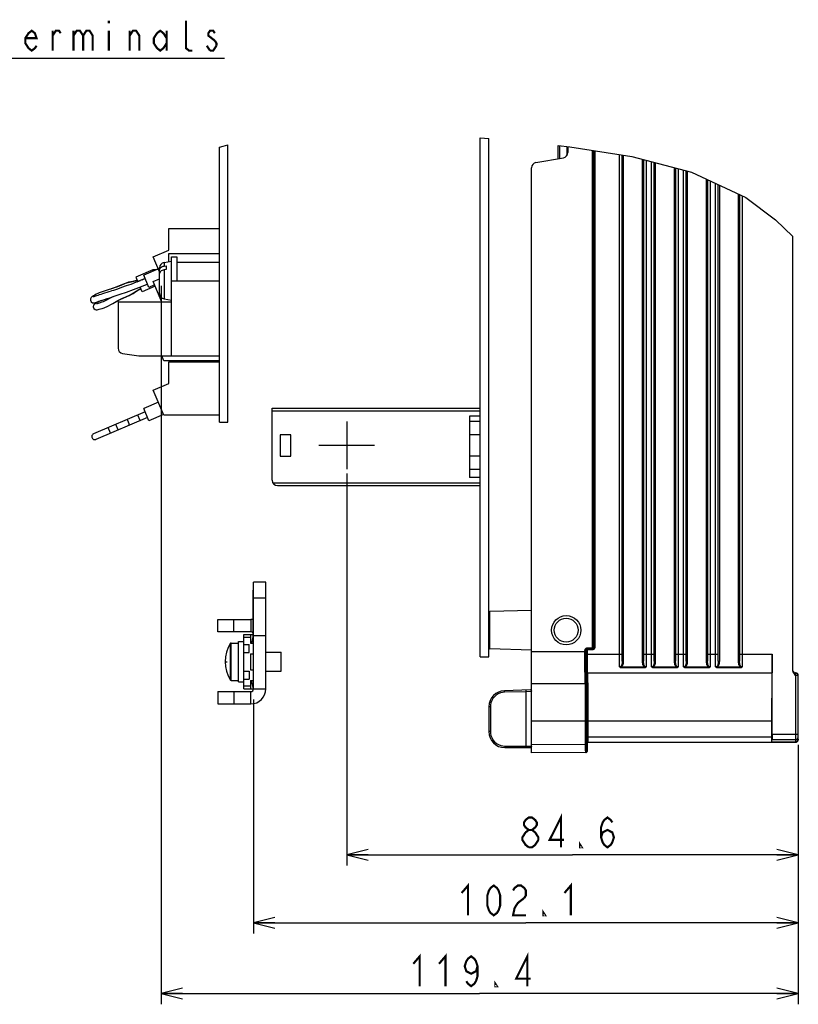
# Model space of a CAD drawing. Extents: x 29 to 410, y 33 to 287.
# Tile 31 of 32: x 324 to 397, y 96 to 189. Entities that reach past the tile are written whole.
import ezdxf

# ---------------------------------------------------------------- set-up
doc = ezdxf.new("R2010")
doc.units = 0
doc.header["$LTSCALE"] = 23.1
doc.layers.get('0').update_dxf_attribs({"linetype": 'CONTINUOUS'})
for name, color, linetype in [('ALL_CURVE', 7, 'CONTINUOUS'), ('ALL_DIM', 7, 'CONTINUOUS'), ('ALL_NOTE', 7, 'CONTINUOUS')]:
    doc.layers.add(name, color=color, linetype=linetype)
doc.dimstyles.get("Standard").update_dxf_attribs({"dimtxt": 2.5, "dimasz": 2.5, "dimexe": 1.25, "dimexo": 0.625, "dimtad": 1, "dimcen": 2.5, "dimazin": 3, "dimtfac": 1, "dimtmove": 0, "dimatfit": 3})

# ---------------------------------------------------------------- blocks, each defined once
blk = doc.blocks.new('_OPEN')
at = {"color": 0, "linetype": 'BYBLOCK'}
for p, q in [((0, 0), (-1, 0.25)), ((-1, -0.25), (0, 0)), ((-1, 0), (0, 0))]:
    blk.add_line(p, q, dxfattribs=at)
blk = doc.blocks.new('*D27')
at = {"layer": 'ALL_DIM', "color": 2, "linetype": 'CONTINUOUS'}
for p, q in [((354.201, 146.215), (354.201, 109.468)), ((396.501, 120.765), (396.501, 109.468)), ((354.201, 110.468), (375.351, 110.468)), ((396.501, 110.468), (375.351, 110.468))]:
    blk.add_line(p, q, dxfattribs=at)
at = {"layer": 'ALL_DIM', "color": 2, "linetype": 'CONTINUOUS', "xscale": 2, "yscale": 2, "zscale": 2, "rotation": 180}
blk.add_blockref('_OPEN', (354.201, 110.468), dxfattribs=at)
at = {"layer": 'ALL_DIM', "color": 2, "linetype": 'CONTINUOUS', "xscale": 2, "yscale": 2, "zscale": 2}
blk.add_blockref('_OPEN', (396.501, 110.468), dxfattribs=at)
blk = doc.blocks.new('*D28')
at = {"layer": 'ALL_DIM', "color": 2, "linetype": 'CONTINUOUS'}
for p, q in [((345.451, 125.015), (345.451, 103.094)), ((396.501, 120.765), (396.501, 103.094)), ((345.451, 104.094), (370.976, 104.094)), ((396.501, 104.094), (370.976, 104.094))]:
    blk.add_line(p, q, dxfattribs=at)
at = {"layer": 'ALL_DIM', "color": 2, "linetype": 'CONTINUOUS', "xscale": 2, "yscale": 2, "zscale": 2, "rotation": 180}
blk.add_blockref('_OPEN', (345.451, 104.094), dxfattribs=at)
at = {"layer": 'ALL_DIM', "color": 2, "linetype": 'CONTINUOUS', "xscale": 2, "yscale": 2, "zscale": 2}
blk.add_blockref('_OPEN', (396.501, 104.094), dxfattribs=at)
blk = doc.blocks.new('*D29')
at = {"layer": 'ALL_DIM', "color": 2, "linetype": 'CONTINUOUS'}
for p, q in [((336.782, 163.798), (336.782, 96.461)), ((396.501, 120.765), (396.501, 96.461)), ((336.782, 97.461), (366.641, 97.461)), ((396.501, 97.461), (366.641, 97.461))]:
    blk.add_line(p, q, dxfattribs=at)
at = {"layer": 'ALL_DIM', "color": 2, "linetype": 'CONTINUOUS', "xscale": 2, "yscale": 2, "zscale": 2, "rotation": 180}
blk.add_blockref('_OPEN', (336.782, 97.461), dxfattribs=at)
at = {"layer": 'ALL_DIM', "color": 2, "linetype": 'CONTINUOUS', "xscale": 2, "yscale": 2, "zscale": 2}
blk.add_blockref('_OPEN', (396.501, 97.461), dxfattribs=at)

msp = doc.modelspace()

# ---------------------------------------------------------------- linework, layer by layer
at = {"color": 7, "linetype": 'CONTINUOUS'}
for p, q in [((366.701, 129.015), (366.701, 177.666)), ((366.701, 177.666), (367.501, 177.597)), ((367.501, 129.015), (367.501, 177.597)), ((342.251, 176.789), (342.59, 176.883)), ((342.251, 151.015), (342.251, 176.789)), ((342.59, 176.883), (343.051, 176.992)), ((343.051, 151.015), (343.051, 176.992)), ((374.001, 175.706), (374.001, 176.936)), ((374.001, 176.936), (375.088, 176.814)), ((374.151, 175.733), (374.151, 176.919)), ((374.801, 176.846), (374.801, 175.987)), ((374.901, 176.835), (374.901, 176.285)), ((375.088, 176.814), (380.892, 175.914)), ((377.211, 129.928), (377.211, 176.485)), ((377.311, 129.928), (377.311, 176.469)), ((377.334, 176.466), (377.334, 129.916)), ((377.433, 176.45), (377.433, 129.916)), ((371.914, 175.338), (374.488, 175.792)), ((379.751, 128.275), (379.751, 176.091)), ((380.001, 128.612), (380.001, 176.052)), ((380.101, 176.036), (380.101, 128.612)), ((380.892, 175.914), (386.505, 174.446)), ((381.901, 128.612), (381.901, 175.65)), ((382.001, 175.624), (382.001, 128.612)), ((382.251, 175.559), (382.251, 129.265)), ((382.751, 128.275), (382.751, 175.428)), ((383.001, 128.612), (383.001, 175.362)), ((383.101, 175.336), (383.101, 128.612)), ((371.501, 120.015), (371.501, 174.846)), ((384.901, 128.612), (384.901, 174.866)), ((385.001, 174.84), (385.001, 128.612)), ((385.251, 174.774), (385.251, 129.265)), ((385.751, 128.275), (385.751, 174.644)), ((386.001, 128.612), (386.001, 174.578)), ((386.101, 174.552), (386.101, 128.612)), ((386.505, 174.446), (391.571, 172.059)), ((387.901, 128.612), (387.901, 173.789)), ((388.001, 173.741), (388.001, 128.612)), ((388.251, 173.624), (388.251, 129.265)), ((388.751, 128.275), (388.751, 173.388)), ((389.001, 128.612), (389.001, 173.27)), ((389.101, 173.223), (389.101, 128.612)), ((390.901, 128.612), (390.901, 172.375)), ((391.001, 172.328), (391.001, 128.612)), ((391.251, 172.21), (391.251, 129.265)), ((391.571, 172.059), (394.352, 169.968)), ((394.352, 169.968), (396.001, 168.394)), ((337.501, 167.132), (337.501, 169.165)), ((337.501, 169.165), (342.251, 169.165)), ((396.001, 127.705), (396.001, 168.394)), ((336.051, 166.515), (337.501, 167.132)), ((336.651, 165.105), (336.051, 166.515)), ((337.064, 165.969), (337.751, 166.09)), ((337.501, 166.046), (337.501, 166.825)), ((337.501, 166.825), (342.251, 166.825)), ((337.751, 157.215), (337.751, 166.515)), ((337.751, 166.515), (338.251, 166.515)), ((338.251, 166.515), (338.251, 164.265)), ((336.028, 165.292), (334.418, 164.607)), ((336.537, 165.373), (335.157, 164.786)), ((336.436, 165.33), (336.028, 165.292)), ((336.028, 165.292), (336.077, 165.177)), ((336.651, 163.054), (336.651, 165.477)), ((337.064, 165.969), (337.064, 165.634)), ((337.064, 165.634), (337.276, 165.661)), ((337.276, 165.307), (337.064, 165.28)), ((337.064, 165.28), (337.064, 162.562)), ((337.276, 165.661), (337.276, 165.307)), ((338.251, 166.015), (342.251, 166.015)), ((334.349, 164.234), (333.327, 163.961)), ((334.567, 164.326), (334.349, 164.234)), ((334.418, 164.607), (334.603, 164.172)), ((335.293, 164.466), (334.466, 164.114)), ((334.812, 164.261), (334.5, 164.128)), ((335.293, 164.466), (334.97, 164.328)), ((335.646, 163.635), (335.157, 164.786)), ((336.051, 164.175), (336.651, 164.431)), ((337.751, 164.265), (342.251, 164.265)), ((332.391, 163.589), (332.097, 163.496)), ((332.485, 163.62), (332.243, 163.541)), ((332.706, 163.699), (332.391, 163.589)), ((333.327, 163.961), (332.485, 163.62)), ((333.414, 163.999), (333.365, 163.978)), ((333.783, 162.889), (334.689, 163.435)), ((334.208, 163.426), (334.942, 163.713)), ((334.526, 163.32), (334.88, 163.521)), ((334.689, 163.435), (334.906, 163.529)), ((335.005, 163.227), (334.819, 163.665)), ((334.867, 163.682), (335.51, 163.955)), ((336.232, 163.749), (335.005, 163.227)), ((336.183, 163.864), (335.646, 163.635)), ((336.864, 162.265), (336.051, 164.175)), ((330.455, 162.856), (330.365, 162.796)), ((331.091, 163.172), (330.973, 163.123)), ((332.255, 162.132), (332.729, 162.399)), ((332.596, 162.325), (332.867, 162.472)), ((332.729, 162.399), (332.954, 162.518)), ((332.954, 162.518), (333.783, 162.889)), ((337.064, 162.562), (337.751, 162.44)), ((331.44, 161.73), (331.566, 161.781)), ((331.547, 161.774), (331.664, 161.825)), ((331.664, 161.825), (332.255, 162.132)), ((332.751, 162.265), (332.751, 157.946)), ((337.751, 162.265), (332.751, 162.265)), ((333.177, 157.452), (334.714, 157.221)), ((334.788, 157.215), (342.251, 157.215)), ((337.051, 156.745), (336.851, 157.215)), ((342.251, 156.745), (337.051, 156.745)), ((337.501, 154.632), (337.501, 156.665)), ((337.501, 156.665), (342.251, 156.665)), ((336.051, 154.015), (337.501, 154.632)), ((337.051, 151.665), (336.051, 154.015)), ((336.537, 152.873), (335.157, 152.286)), ((335.646, 151.135), (335.157, 152.286)), ((347.201, 145.565), (347.201, 152.315)), ((347.201, 152.315), (366.701, 152.315)), ((335.293, 151.966), (330.462, 149.91)), ((335.51, 151.455), (330.679, 149.399)), ((334.82, 151.161), (334.603, 151.672)), ((337.026, 151.723), (335.646, 151.135)), ((342.251, 151.665), (337.051, 151.665)), ((347.201, 152.065), (366.701, 152.065)), ((365.701, 151.565), (365.701, 145.815)), ((366.701, 151.565), (365.701, 151.565)), ((332.06, 149.987), (331.842, 150.497)), ((332.775, 150.291), (332.558, 150.802)), ((342.251, 151.015), (343.051, 151.015)), ((354.201, 151.065), (354.201, 146.615)), ((366.701, 151.065), (365.701, 151.065)), ((347.951, 149.815), (347.951, 147.815)), ((348.951, 149.815), (347.951, 149.815)), ((348.951, 147.815), (348.951, 149.815)), ((366.701, 149.815), (365.701, 149.815)), ((356.801, 148.815), (351.57, 148.815)), ((347.951, 147.815), (348.951, 147.815)), ((366.701, 147.815), (365.701, 147.815)), ((366.701, 146.565), (365.701, 146.565)), ((366.701, 145.815), (365.701, 145.815)), ((347.268, 145.315), (366.701, 145.315)), ((347.701, 145.065), (366.701, 145.065)), ((346.601, 136.015), (345.451, 136.015)), ((346.601, 126.015), (346.601, 136.015)), ((345.426, 130.765), (345.426, 135.265)), ((345.451, 135.265), (345.426, 135.265)), ((346.601, 134.515), (345.451, 134.515)), ((371.501, 133.37), (367.598, 133.268)), ((367.598, 129.763), (367.598, 133.268)), ((342.101, 131.365), (342.101, 132.515)), ((342.101, 132.515), (345.201, 132.515)), ((343.601, 131.365), (343.601, 132.515)), ((345.201, 132.515), (345.201, 131.365)), ((344.551, 126.015), (344.551, 131.115)), ((344.551, 131.115), (345.426, 131.115)), ((345.151, 131.115), (345.151, 130.315)), ((345.426, 131.013), (345.255, 130.315)), ((345.451, 131.015), (346.601, 131.015)), ((343.297, 126.847), (343.297, 130.292)), ((343.34, 126.815), (343.34, 130.315)), ((343.34, 130.315), (344.051, 130.315)), ((344.051, 126.665), (344.051, 130.465)), ((344.051, 130.465), (344.551, 130.465)), ((344.551, 130.865), (345.151, 130.865)), ((344.551, 130.19), (345.051, 130.19)), ((345.051, 129.44), (345.051, 130.19)), ((345.151, 130.315), (345.451, 130.315)), ((345.451, 130.765), (345.426, 130.765)), ((344.551, 129.44), (345.051, 129.44)), ((345.151, 129.315), (345.151, 127.815)), ((345.151, 129.315), (345.451, 129.315)), ((346.601, 129.452), (348.051, 129.452)), ((348.051, 127.679), (348.051, 129.452)), ((371.501, 129.661), (367.598, 129.763)), ((371.501, 129.515), (376.606, 129.515)), ((376.506, 129.628), (376.606, 129.628)), ((376.506, 129.515), (376.506, 129.628)), ((376.606, 129.628), (376.617, 129.616)), ((376.606, 129.515), (376.606, 129.628)), ((376.606, 129.216), (376.606, 129.515)), ((376.621, 129.649), (376.617, 129.616)), ((376.617, 129.616), (376.717, 129.616)), ((376.617, 129.616), (376.617, 129.143)), ((376.617, 129.265), (380.001, 129.265)), ((376.717, 129.616), (376.717, 129.15)), ((376.756, 129.878), (377.161, 129.878)), ((376.756, 129.878), (376.756, 129.778)), ((376.756, 129.778), (377.161, 129.778)), ((376.756, 129.778), (376.767, 129.766)), ((377.183, 129.766), (376.767, 129.766)), ((376.767, 129.766), (376.767, 129.666)), ((377.183, 129.666), (376.767, 129.666)), ((377.161, 129.878), (377.161, 129.778)), ((377.183, 129.766), (377.161, 129.778)), ((377.183, 129.766), (377.183, 129.666)), ((377.211, 129.928), (377.311, 129.928)), ((377.334, 129.916), (377.311, 129.928)), ((377.334, 129.916), (377.433, 129.916)), ((382.001, 129.265), (383.001, 129.265)), ((382.251, 129.265), (382.251, 128.069)), ((385.001, 129.265), (386.001, 129.265)), ((385.251, 129.265), (385.251, 128.069)), ((388.001, 129.265), (389.001, 129.265)), ((388.251, 129.265), (388.251, 128.069)), ((391.001, 129.265), (394.062, 129.265)), ((391.251, 129.265), (391.251, 128.069)), ((394.062, 121.765), (394.062, 129.265)), ((366.701, 129.015), (367.501, 129.015)), ((379.751, 128.069), (379.751, 128.275)), ((380.001, 128.612), (380.101, 128.612)), ((382.001, 128.612), (381.901, 128.612)), ((382.751, 128.069), (382.751, 128.275)), ((383.001, 128.612), (383.101, 128.612)), ((385.001, 128.612), (384.901, 128.612)), ((385.751, 128.069), (385.751, 128.275)), ((386.001, 128.612), (386.101, 128.612)), ((388.001, 128.612), (387.901, 128.612)), ((388.751, 128.069), (388.751, 128.275)), ((389.001, 128.612), (389.101, 128.612)), ((391.001, 128.612), (390.901, 128.612)), ((344.551, 127.69), (345.051, 127.69)), ((345.051, 127.69), (345.051, 126.94)), ((345.151, 127.815), (345.451, 127.815)), ((346.601, 127.679), (348.051, 127.679)), ((376.616, 127.184), (376.613, 127.464)), ((376.633, 127.415), (376.64, 127.415)), ((376.64, 127.415), (376.642, 127.404)), ((376.733, 127.515), (394.047, 127.515)), ((379.939, 128.082), (382.063, 128.082)), ((379.939, 128.011), (379.939, 128.082)), ((379.939, 128.011), (382.063, 128.011)), ((382.063, 128.082), (382.063, 128.011)), ((382.939, 128.082), (385.063, 128.082)), ((382.939, 128.011), (382.939, 128.082)), ((382.939, 128.011), (385.063, 128.011)), ((385.063, 128.082), (385.063, 128.011)), ((385.939, 128.082), (388.063, 128.082)), ((385.939, 128.011), (385.939, 128.082)), ((385.939, 128.011), (388.063, 128.011)), ((388.063, 128.082), (388.063, 128.011)), ((388.939, 128.082), (391.063, 128.082)), ((388.939, 128.011), (388.939, 128.082)), ((388.939, 128.011), (391.063, 128.011)), ((391.063, 128.082), (391.063, 128.011)), ((394.04, 127.515), (394.034, 127.47)), ((396.257, 127.522), (396.244, 127.522)), ((396.251, 127.272), (396.244, 127.522)), ((396.257, 127.522), (396.251, 127.272)), ((343.297, 126.839), (343.297, 126.847)), ((343.34, 126.815), (344.051, 126.815)), ((344.051, 126.665), (344.551, 126.665)), ((344.551, 126.94), (345.051, 126.94)), ((345.151, 126.815), (345.151, 126.015)), ((345.151, 126.815), (345.451, 126.815)), ((345.451, 126.015), (345.255, 126.815)), ((371.501, 126.515), (376.531, 126.515)), ((376.531, 126.515), (376.528, 126.531)), ((376.531, 126.515), (376.569, 126.523)), ((376.54, 126.515), (376.578, 126.523)), ((376.64, 126.615), (376.631, 126.615)), ((396.501, 127.272), (396.251, 127.272)), ((396.251, 127.272), (396.251, 121.015)), ((396.501, 121.268), (396.501, 127.272)), ((342.101, 125.765), (342.101, 124.615)), ((343.601, 125.765), (343.601, 124.615)), ((345.151, 126.265), (344.551, 126.265)), ((344.551, 126.015), (346.601, 126.015)), ((345.201, 124.615), (345.201, 125.765)), ((371.403, 125.913), (368.962, 125.849)), ((371.014, 125.753), (368.962, 125.699)), ((371.501, 125.769), (371.014, 125.753)), ((371.014, 120.665), (371.014, 125.753)), ((342.101, 124.615), (345.201, 124.615)), ((367.647, 124.349), (367.501, 124.349)), ((367.501, 124.349), (367.501, 122.015)), ((367.647, 124.349), (367.647, 122.015)), ((371.501, 123.015), (376.671, 123.015)), ((376.571, 120.81), (376.571, 123.015)), ((376.671, 120.81), (376.671, 123.015)), ((376.678, 123.015), (394.001, 123.015)), ((376.678, 123.015), (376.678, 121.533)), ((376.778, 123.015), (376.778, 121.533)), ((394.001, 123.015), (394.001, 121.529)), ((394.024, 123.015), (394.048, 123.015)), ((394.024, 123.015), (394.024, 121.552)), ((394.048, 121.765), (394.048, 123.015)), ((367.647, 122.015), (367.501, 122.015)), ((376.678, 121.533), (394.001, 121.529)), ((376.683, 120.933), (376.701, 120.915)), ((376.701, 120.916), (376.701, 120.16)), ((376.783, 121.033), (393.996, 121.029)), ((376.783, 121.033), (376.797, 121.015)), ((376.797, 121.015), (376.8, 121.015)), ((376.8, 121.016), (396.251, 121.015)), ((394.019, 121.052), (393.996, 121.029)), ((394.019, 121.052), (396.251, 121.051)), ((394.024, 121.552), (394.048, 121.552)), ((394.058, 121.265), (396.251, 121.265)), ((394.062, 121.765), (396.501, 121.765)), ((396.257, 121.016), (396.251, 121.015)), ((396.257, 121.016), (396.318, 121.025)), ((396.501, 121.301), (396.492, 121.237)), ((396.498, 121.227), (396.501, 121.268)), ((368.997, 120.665), (371.501, 120.665)), ((369.001, 120.515), (371.401, 120.515)), ((376.571, 120.81), (371.501, 120.765)), ((376.602, 120.06), (371.501, 120.015)), ((376.571, 120.81), (376.671, 120.81)), ((376.701, 120.16), (376.677, 120.16))]:
    msp.add_line(p, q, dxfattribs=at)
at = {"color": 3, "linetype": 'CONTINUOUS'}
for p, q in [((345.451, 126.015), (345.451, 136.015)), ((345.201, 131.365), (342.101, 131.365)), ((342.101, 125.765), (345.201, 125.765))]:
    msp.add_line(p, q, dxfattribs=at)
at = {"color": 7, "linetype": 'CONTINUOUS'}
for points in [[(336.651, 165.28), (336.661, 165.352), (336.69, 165.42)], [(337.064, 165.28), (336.968, 165.261), (336.88, 165.229), (336.803, 165.185), (336.738, 165.13), (336.691, 165.068), (336.661, 164.999), (336.651, 164.927)], [(336.69, 165.42), (336.738, 165.483), (336.802, 165.538), (336.88, 165.582), (336.968, 165.615), (337.064, 165.634)], [(334.543, 164.313), (334.153, 164.197), (333.73, 164.115), (333.414, 163.999)], [(332.243, 163.541), (331.722, 163.384), (331.091, 163.172)], [(334.466, 164.114), (333.951, 163.924), (333.504, 163.772), (333.087, 163.624), (332.693, 163.484), (332.318, 163.357), (332.155, 163.304)], [(332.327, 162.776), (332.404, 162.801), (332.956, 162.989), (333.554, 163.202), (334.208, 163.426)], [(333.365, 163.978), (333.031, 163.829), (332.706, 163.699)], [(333.87, 162.925), (334.173, 163.072), (334.526, 163.32)], [(334.942, 163.713), (335.327, 163.877), (335.51, 163.955)], [(330.365, 162.796), (330.294, 162.741), (330.231, 162.678), (330.172, 162.577), (330.16, 162.428), (330.23, 162.287), (330.36, 162.206), (330.477, 162.194), (330.557, 162.207), (330.633, 162.227), (330.723, 162.255)], [(332.143, 163.3), (331.903, 163.225), (331.692, 163.161), (331.492, 163.099), (331.307, 163.04), (331.137, 162.984), (330.986, 162.933), (330.852, 162.887), (330.736, 162.846), (330.636, 162.811), (330.553, 162.784), (330.489, 162.763), (330.444, 162.75), (330.431, 162.747)], [(330.992, 163.131), (330.867, 163.076), (330.704, 162.996), (330.567, 162.922), (330.455, 162.856)], [(330.723, 162.255), (330.831, 162.292), (330.962, 162.337), (331.115, 162.39), (331.295, 162.452), (331.5, 162.519), (331.731, 162.592), (331.983, 162.669), (332.25, 162.752), (332.312, 162.772)], [(331.161, 162.406), (331.118, 162.384), (330.973, 162.31), (330.85, 162.248), (330.748, 162.195)], [(332.193, 162.734), (332.079, 162.67), (331.601, 162.409), (331.353, 162.294)], [(332.867, 162.472), (333.164, 162.623), (333.483, 162.767)], [(333.483, 162.767), (333.822, 162.905), (333.87, 162.925)], [(330.748, 162.195), (330.666, 162.15), (330.598, 162.109), (330.534, 162.06), (330.462, 161.968), (330.43, 161.818), (330.483, 161.669), (330.599, 161.575), (330.712, 161.547), (330.801, 161.549)], [(331.349, 162.292), (331.221, 162.24), (331.09, 162.193), (330.978, 162.156), (330.886, 162.13), (330.813, 162.113), (330.762, 162.103), (330.745, 162.101)], [(330.801, 161.549), (330.89, 161.562), (330.995, 161.585)], [(330.995, 161.585), (331.121, 161.62), (331.269, 161.667), (331.44, 161.73)], [(333.746, 151.006), (333.671, 151.151), (333.603, 151.232), (333.58, 151.237)], [(333.798, 150.726), (333.81, 150.746), (333.799, 150.851), (333.746, 151.006)], [(376.506, 129.628), (376.514, 129.692), (376.539, 129.753), (376.579, 129.804), (376.631, 129.844), (376.691, 129.869), (376.756, 129.878)], [(376.528, 126.531), (376.525, 126.589), (376.522, 126.699), (376.519, 126.87), (376.516, 127.103), (376.513, 127.393), (376.511, 127.73), (376.509, 128.099), (376.507, 128.48), (376.506, 128.855), (376.506, 129.206), (376.506, 129.515)], [(376.606, 129.628), (376.611, 129.667), (376.626, 129.703), (376.65, 129.734), (376.681, 129.758), (376.717, 129.773), (376.756, 129.778)], [(376.613, 127.464), (376.611, 127.79), (376.609, 128.146), (376.607, 128.515), (376.606, 128.877), (376.606, 129.216)], [(376.706, 129.753), (376.69, 129.745), (376.674, 129.734), (376.658, 129.72), (376.643, 129.701), (376.63, 129.678), (376.621, 129.649)], [(376.767, 129.766), (376.751, 129.766), (376.736, 129.763), (376.721, 129.759), (376.706, 129.753)], [(376.767, 129.666), (376.762, 129.666), (376.757, 129.665), (376.752, 129.664), (376.747, 129.662), (376.741, 129.659), (376.736, 129.656), (376.731, 129.651), (376.726, 129.645), (376.721, 129.637), (376.718, 129.627), (376.717, 129.616)], [(377.161, 129.778), (377.181, 129.779), (377.202, 129.784), (377.225, 129.792), (377.249, 129.806), (377.272, 129.827), (377.292, 129.855), (377.306, 129.889), (377.311, 129.928)], [(377.161, 129.878), (377.167, 129.878), (377.175, 129.88), (377.182, 129.883), (377.19, 129.887), (377.198, 129.894), (377.204, 129.903), (377.209, 129.915), (377.211, 129.928)], [(377.433, 129.916), (377.425, 129.851), (377.4, 129.791), (377.36, 129.74), (377.309, 129.7), (377.248, 129.675), (377.183, 129.666)], [(377.334, 129.916), (377.328, 129.877), (377.313, 129.841), (377.29, 129.81), (377.259, 129.786), (377.222, 129.771), (377.183, 129.766)], [(394.062, 129.265), (394.062, 128.962), (394.061, 128.667), (394.06, 128.391), (394.058, 128.14), (394.056, 127.925), (394.054, 127.75), (394.052, 127.621), (394.049, 127.542), (394.047, 127.515)], [(376.617, 129.143), (376.617, 129.008), (376.617, 128.859), (376.618, 128.697), (376.618, 128.523), (376.619, 128.341), (376.62, 128.154), (376.622, 127.971), (376.623, 127.809), (376.625, 127.679), (376.626, 127.581), (376.628, 127.511), (376.629, 127.464), (376.631, 127.435), (376.632, 127.42), (376.633, 127.415)], [(376.717, 129.15), (376.717, 129.022), (376.717, 128.881), (376.718, 128.728), (376.718, 128.563), (376.719, 128.391), (376.72, 128.214), (376.722, 128.041), (376.723, 127.888), (376.725, 127.764), (376.726, 127.672), (376.728, 127.606), (376.729, 127.561), (376.731, 127.534), (376.732, 127.52), (376.733, 127.515)], [(380.001, 128.612), (379.998, 128.5), (379.987, 128.401), (379.97, 128.313), (379.945, 128.238), (379.913, 128.176), (379.876, 128.128), (379.836, 128.095), (379.793, 128.075), (379.751, 128.069)], [(380.101, 128.612), (380.097, 128.497), (380.083, 128.391), (380.061, 128.295), (380.029, 128.211), (379.987, 128.14), (379.939, 128.082)], [(382.063, 128.082), (382.014, 128.14), (381.973, 128.211), (381.941, 128.295), (381.918, 128.391), (381.905, 128.496), (381.901, 128.612)], [(382.251, 128.069), (382.209, 128.075), (382.166, 128.094), (382.126, 128.128), (382.088, 128.176), (382.057, 128.238), (382.032, 128.313), (382.014, 128.4), (382.004, 128.5), (382.001, 128.612)], [(383.001, 128.612), (382.998, 128.5), (382.987, 128.401), (382.97, 128.313), (382.945, 128.238), (382.913, 128.176), (382.876, 128.128), (382.836, 128.095), (382.793, 128.075), (382.751, 128.069)], [(383.101, 128.612), (383.097, 128.497), (383.083, 128.391), (383.061, 128.295), (383.029, 128.211), (382.987, 128.14), (382.939, 128.082)], [(385.063, 128.082), (385.014, 128.14), (384.973, 128.211), (384.941, 128.295), (384.918, 128.391), (384.905, 128.496), (384.901, 128.612)], [(385.251, 128.069), (385.209, 128.075), (385.166, 128.094), (385.126, 128.128), (385.088, 128.176), (385.057, 128.238), (385.032, 128.313), (385.014, 128.4), (385.004, 128.5), (385.001, 128.612)], [(386.001, 128.612), (385.998, 128.5), (385.987, 128.401), (385.97, 128.313), (385.945, 128.238), (385.913, 128.176), (385.876, 128.128), (385.836, 128.095), (385.793, 128.075), (385.751, 128.069)], [(386.101, 128.612), (386.097, 128.497), (386.083, 128.391), (386.061, 128.295), (386.029, 128.211), (385.987, 128.14), (385.939, 128.082)], [(388.063, 128.082), (388.014, 128.14), (387.973, 128.211), (387.941, 128.295), (387.918, 128.391), (387.905, 128.496), (387.901, 128.612)], [(388.251, 128.069), (388.209, 128.075), (388.166, 128.094), (388.126, 128.128), (388.088, 128.176), (388.057, 128.238), (388.032, 128.313), (388.014, 128.4), (388.004, 128.5), (388.001, 128.612)], [(389.001, 128.612), (388.998, 128.5), (388.987, 128.401), (388.97, 128.313), (388.945, 128.238), (388.913, 128.176), (388.876, 128.128), (388.836, 128.095), (388.793, 128.075), (388.751, 128.069)], [(389.101, 128.612), (389.097, 128.497), (389.083, 128.391), (389.061, 128.295), (389.029, 128.211), (388.987, 128.14), (388.939, 128.082)], [(391.063, 128.082), (391.014, 128.14), (390.973, 128.211), (390.941, 128.295), (390.918, 128.391), (390.905, 128.496), (390.901, 128.612)], [(391.251, 128.069), (391.209, 128.075), (391.166, 128.094), (391.126, 128.128), (391.088, 128.176), (391.057, 128.238), (391.032, 128.313), (391.014, 128.4), (391.004, 128.5), (391.001, 128.612)], [(376.633, 127.415), (376.641, 127.454), (376.662, 127.486), (376.695, 127.508), (376.733, 127.515)], [(376.64, 127.415), (376.647, 127.454), (376.669, 127.486)], [(376.642, 127.404), (376.645, 127.365), (376.649, 127.287), (376.653, 127.159), (376.657, 126.968), (376.661, 126.697)], [(376.669, 127.486), (376.701, 127.508), (376.733, 127.514)], [(376.742, 127.504), (376.745, 127.464), (376.749, 127.384), (376.753, 127.254), (376.757, 127.057), (376.761, 126.781), (376.765, 126.418), (376.769, 125.982), (376.772, 125.501), (376.774, 125.013), (376.776, 124.544), (376.777, 124.105), (376.778, 123.704), (376.778, 123.34), (376.778, 123.015)], [(379.811, 128.062), (379.79, 128.063), (379.77, 128.065), (379.751, 128.069)], [(379.795, 128.041), (379.778, 128.05), (379.763, 128.059), (379.751, 128.069)], [(379.795, 128.041), (379.822, 128.029), (379.855, 128.02), (379.894, 128.013), (379.939, 128.011)], [(379.939, 128.082), (379.904, 128.072), (379.871, 128.066), (379.84, 128.063), (379.811, 128.062)], [(382.191, 128.062), (382.162, 128.063), (382.131, 128.066), (382.098, 128.072), (382.063, 128.082)], [(382.063, 128.011), (382.107, 128.013), (382.146, 128.02), (382.179, 128.029), (382.207, 128.041)], [(382.251, 128.069), (382.232, 128.065), (382.212, 128.063), (382.191, 128.062)], [(382.251, 128.069), (382.239, 128.06), (382.224, 128.05), (382.207, 128.041)], [(382.811, 128.062), (382.79, 128.063), (382.77, 128.065), (382.751, 128.069)], [(382.795, 128.041), (382.778, 128.05), (382.763, 128.059), (382.751, 128.069)], [(382.795, 128.041), (382.822, 128.029), (382.855, 128.02), (382.894, 128.013), (382.939, 128.011)], [(382.939, 128.082), (382.904, 128.072), (382.871, 128.066), (382.84, 128.063), (382.811, 128.062)], [(385.191, 128.062), (385.162, 128.063), (385.131, 128.066), (385.098, 128.072), (385.063, 128.082)], [(385.063, 128.011), (385.107, 128.013), (385.146, 128.02), (385.179, 128.029), (385.207, 128.041)], [(385.251, 128.069), (385.232, 128.065), (385.212, 128.063), (385.191, 128.062)], [(385.251, 128.069), (385.239, 128.06), (385.224, 128.05), (385.207, 128.041)], [(385.811, 128.062), (385.79, 128.063), (385.77, 128.065), (385.751, 128.069)], [(385.795, 128.041), (385.778, 128.05), (385.763, 128.059), (385.751, 128.069)], [(385.795, 128.041), (385.822, 128.029), (385.855, 128.02), (385.894, 128.013), (385.939, 128.011)], [(385.939, 128.082), (385.904, 128.072), (385.871, 128.066), (385.84, 128.063), (385.811, 128.062)], [(388.191, 128.062), (388.162, 128.063), (388.131, 128.066), (388.098, 128.072), (388.063, 128.082)], [(388.063, 128.011), (388.107, 128.013), (388.146, 128.02), (388.179, 128.029), (388.207, 128.041)], [(388.251, 128.069), (388.232, 128.065), (388.212, 128.063), (388.191, 128.062)], [(388.251, 128.069), (388.239, 128.06), (388.224, 128.05), (388.207, 128.041)], [(388.811, 128.062), (388.79, 128.063), (388.77, 128.065), (388.751, 128.069)], [(388.795, 128.041), (388.778, 128.05), (388.763, 128.059), (388.751, 128.069)], [(388.795, 128.041), (388.822, 128.029), (388.855, 128.02), (388.894, 128.013), (388.939, 128.011)], [(388.939, 128.082), (388.904, 128.072), (388.871, 128.066), (388.84, 128.063), (388.811, 128.062)], [(391.191, 128.062), (391.162, 128.063), (391.131, 128.066), (391.098, 128.072), (391.063, 128.082)], [(391.063, 128.011), (391.107, 128.013), (391.146, 128.02), (391.179, 128.029), (391.207, 128.041)], [(391.251, 128.069), (391.232, 128.065), (391.212, 128.063), (391.191, 128.062)], [(391.251, 128.069), (391.239, 128.06), (391.224, 128.05), (391.207, 128.041)], [(394.034, 127.47), (394.029, 127.333), (394.024, 127.109), (394.019, 126.801), (394.014, 126.417), (394.01, 125.962), (394.007, 125.449), (394.004, 124.884), (394.002, 124.284), (394.001, 123.656), (394.001, 123.015)], [(396.251, 127.272), (396.167, 127.358), (396.096, 127.444), (396.043, 127.532), (396.011, 127.619), (396.001, 127.705)], [(376.571, 123.015), (376.571, 123.319), (376.571, 123.667), (376.57, 124.052), (376.568, 124.463), (376.566, 124.886), (376.563, 125.296), (376.56, 125.665), (376.556, 125.97), (376.553, 126.199), (376.549, 126.357), (376.546, 126.454), (376.542, 126.502), (376.54, 126.515)], [(376.569, 126.523), (376.602, 126.545), (376.623, 126.577), (376.631, 126.615)], [(376.578, 126.523), (376.61, 126.545), (376.632, 126.577), (376.64, 126.615)], [(376.631, 126.615), (376.628, 126.631), (376.625, 126.686), (376.622, 126.793), (376.619, 126.958), (376.616, 127.184)], [(376.671, 123.015), (376.671, 123.327), (376.671, 123.685), (376.67, 124.082), (376.668, 124.505), (376.666, 124.939), (376.663, 125.361), (376.66, 125.741), (376.656, 126.054), (376.653, 126.29), (376.649, 126.452), (376.646, 126.552), (376.642, 126.602), (376.64, 126.615)], [(376.661, 126.697), (376.665, 126.342), (376.669, 125.916), (376.672, 125.446), (376.674, 124.969), (376.676, 124.51), (376.677, 124.081), (376.678, 123.688), (376.678, 123.333), (376.678, 123.015)], [(368.962, 125.699), (368.781, 125.682), (368.584, 125.635), (368.385, 125.553), (368.195, 125.435), (368.024, 125.286), (367.882, 125.11), (367.772, 124.917), (367.698, 124.718), (367.658, 124.525), (367.647, 124.349)], [(368.962, 125.699), (368.96, 125.745), (368.96, 125.787), (368.96, 125.82), (368.96, 125.842), (368.962, 125.849)], [(371.014, 125.753), (371.013, 125.799), (371.012, 125.841), (371.012, 125.874), (371.013, 125.895), (371.014, 125.903)], [(371.403, 125.913), (371.421, 125.908), (371.438, 125.897), (371.453, 125.882), (371.466, 125.866), (371.477, 125.85), (371.485, 125.835), (371.491, 125.82), (371.496, 125.806)], [(394.036, 124.39), (394.033, 124.364), (394.031, 124.286), (394.029, 124.159), (394.027, 123.988), (394.026, 123.779), (394.025, 123.542), (394.024, 123.284), (394.024, 123.015)], [(394.048, 123.015), (394.047, 123.284), (394.047, 123.542), (394.046, 123.779), (394.044, 123.988), (394.042, 124.159), (394.04, 124.286), (394.038, 124.364), (394.036, 124.39)], [(367.647, 122.015), (367.658, 121.842), (367.697, 121.649), (367.772, 121.448), (367.885, 121.25), (368.036, 121.067), (368.217, 120.914), (368.416, 120.797), (368.621, 120.719), (368.818, 120.677), (368.997, 120.665)], [(376.678, 121.533), (376.678, 121.4), (376.679, 121.274), (376.679, 121.161), (376.68, 121.066), (376.681, 120.994), (376.682, 120.949), (376.683, 120.933)], [(376.683, 120.933), (376.691, 120.971), (376.713, 121.004), (376.745, 121.025), (376.783, 121.033)], [(376.778, 121.533), (376.778, 121.422), (376.779, 121.317), (376.779, 121.223), (376.78, 121.144), (376.781, 121.084), (376.782, 121.046), (376.783, 121.033)], [(394.001, 121.529), (394.001, 121.418), (394, 121.313), (394, 121.219), (393.999, 121.14), (393.998, 121.08), (393.997, 121.042)], [(394.019, 121.052), (394.02, 121.065), (394.021, 121.103), (394.022, 121.163), (394.023, 121.242)], [(394.023, 121.242), (394.023, 121.336), (394.024, 121.441), (394.024, 121.552)], [(394.048, 121.765), (394.048, 121.654), (394.048, 121.549), (394.049, 121.454), (394.049, 121.375), (394.05, 121.315)], [(394.05, 121.315), (394.051, 121.278), (394.052, 121.265)], [(394.062, 121.765), (394.062, 121.654), (394.061, 121.549), (394.061, 121.454), (394.06, 121.375), (394.059, 121.315), (394.058, 121.278), (394.058, 121.265)], [(396.492, 121.237), (396.467, 121.176), (396.428, 121.125), (396.376, 121.085), (396.315, 121.06), (396.251, 121.051)], [(396.318, 121.025), (396.369, 121.045), (396.411, 121.074), (396.445, 121.108), (396.47, 121.146), (396.487, 121.186), (396.498, 121.227)], [(368.997, 120.665), (368.997, 120.619), (368.998, 120.577), (368.998, 120.544), (369, 120.523), (369.001, 120.515)], [(371.014, 120.665), (371.014, 120.619), (371.015, 120.577), (371.015, 120.544), (371.017, 120.523), (371.018, 120.515)], [(371.46, 120.559), (371.446, 120.542), (371.433, 120.53), (371.421, 120.522), (371.41, 120.517), (371.401, 120.515)], [(371.501, 120.665), (371.497, 120.633), (371.487, 120.604), (371.474, 120.579), (371.46, 120.559)], [(376.576, 120.096), (376.575, 120.149), (376.574, 120.23), (376.573, 120.336), (376.572, 120.457), (376.572, 120.581), (376.571, 120.7), (376.571, 120.81)], [(376.578, 120.06), (376.577, 120.068), (376.576, 120.096)], [(376.578, 120.06), (376.616, 120.068), (376.648, 120.089)], [(376.648, 120.089), (376.669, 120.122), (376.677, 120.16)], [(376.677, 120.16), (376.676, 120.167), (376.675, 120.191), (376.674, 120.237), (376.673, 120.307), (376.672, 120.399), (376.672, 120.504), (376.671, 120.611), (376.671, 120.715), (376.671, 120.81)]]:
    msp.add_lwpolyline(points, dxfattribs=at)
for radius in [1.375, 1.12]:
    msp.add_circle((374.751, 131.515), radius, dxfattribs=at)
for centre, radius, start, end in [((374.401, 176.285), 0.5, 280, 360), ((372.001, 174.846), 0.5, 100, 180), ((337.151, 165.477), 0.5, 100, 180), ((337.151, 163.054), 0.5, 180, 260), ((333.251, 157.946), 0.5, 180, 261.46923), ((334.788, 157.715), 0.5, 261.46923, 270), ((330.571, 149.655), 0.278, 113.0513, 293.0513), ((347.701, 145.565), 0.5, 180, 270), ((367.601, 133.168), 0.1, 91.50005, 180), ((345.201, 131.115), 1.4, 80.5304, 90), ((346.051, 128.565), 3.25, 147.91022, 212.08978), ((343.34, 130.265), 0.05, 90, 147.92131), ((367.601, 129.863), 0.1, 180, 268.49993), ((396.251, 127.772), 0.25, 195.23529, 268.5), ((396.251, 127.272), 0.25, 0, 88.5), ((343.34, 126.865), 0.05, 212.07869, 270), ((345.201, 126.015), 1.4, 270, 360), ((369.001, 124.349), 1.5, 91.5, 180), ((371.401, 126.013), 0.1, 271.5, 359.99882), ((369.001, 122.015), 1.5, 180, 270), ((376.801, 120.916), 0.1, 95.67764, 180), ((396.251, 121.515), 0.25, 270, 360), ((396.251, 121.301), 0.25, 270.002, 359.98691), ((371.401, 120.415), 0.1, 0, 90), ((376.601, 120.16), 0.1, 270.50218, 0.00002)]:
    msp.add_arc(centre, radius, start, end, dxfattribs=at)
at = {"color": 3, "linetype": 'CONTINUOUS'}
for centre, start, end in [((345.201, 131.115), 24.45082, 90), ((345.201, 126.015), 270, 360)]:
    msp.add_arc(centre, 0.25, start, end, dxfattribs=at)
at = {"layer": 'ALL_CURVE', "color": 40, "linetype": 'CONTINUOUS'}
msp.add_line((342.801, 128.565), (342.993, 128.565), dxfattribs=at)
msp.add_arc((346.051, 128.565), 3.25, 147.91005, 212.08995, dxfattribs=at)
at = {"layer": 'ALL_DIM', "color": 2, "linetype": 'CONTINUOUS', "const_width": 0.2}
for points in [[(371.244, 112.802), (370.943, 113.035), (370.792, 113.268), (370.792, 113.502), (370.943, 113.735), (371.244, 113.968), (371.545, 113.968), (371.846, 113.735), (371.996, 113.502), (371.996, 113.268), (371.846, 113.035), (371.545, 112.802)], [(374.254, 111.168), (374.254, 113.968), (373.2, 111.868), (374.555, 111.868)], [(378.016, 112.102), (378.167, 112.568), (378.618, 112.802), (379.07, 112.568), (379.22, 112.102), (379.07, 111.635), (378.919, 111.402), (378.618, 111.168), (378.317, 111.402), (378.167, 111.635), (378.016, 112.102), (378.016, 113.035), (378.167, 113.502), (378.317, 113.735), (378.618, 113.968), (378.919, 113.735), (379.07, 113.502)], [(371.244, 111.168), (370.943, 111.402), (370.792, 111.635), (370.642, 111.868), (370.642, 112.102), (370.943, 112.568)], [(370.943, 112.568), (371.244, 112.802), (371.545, 112.802), (371.846, 112.568), (371.996, 112.335), (372.147, 112.102), (372.147, 111.868)], [(372.147, 111.868), (371.846, 111.402), (371.545, 111.168), (371.244, 111.168)], [(376.21, 111.168), (376.06, 111.168), (376.06, 111.402), (376.21, 111.168)], [(364.952, 106.894), (365.554, 107.594), (365.554, 104.794)], [(367.962, 104.794), (367.661, 105.027), (367.511, 105.26), (367.36, 105.727), (367.36, 106.66), (367.511, 107.127), (367.661, 107.36), (367.962, 107.594), (368.263, 107.36), (368.414, 107.127), (368.564, 106.66), (368.564, 105.727), (368.414, 105.26), (368.263, 105.027), (367.962, 104.794)], [(369.768, 107.127), (369.919, 107.36), (370.22, 107.594), (370.521, 107.594), (370.822, 107.36), (370.972, 107.127), (370.972, 106.66), (370.822, 106.427)], [(374.584, 106.894), (375.186, 107.594), (375.186, 104.794)], [(370.822, 106.427), (370.22, 105.96), (369.919, 105.494), (369.768, 104.794), (370.972, 104.794)], [(372.778, 104.794), (372.628, 104.794), (372.628, 105.027), (372.778, 104.794)], [(360.424, 100.261), (361.026, 100.961), (361.026, 98.161)], [(362.832, 100.261), (363.434, 100.961), (363.434, 98.161)], [(366.444, 100.028), (366.294, 99.561), (365.842, 99.328), (365.391, 99.561), (365.24, 100.028), (365.391, 100.495), (365.541, 100.728), (365.842, 100.961), (366.143, 100.728), (366.294, 100.495), (366.444, 100.028), (366.444, 99.095), (366.294, 98.628), (366.143, 98.395), (365.842, 98.161), (365.541, 98.395), (365.391, 98.628)], [(371.11, 98.161), (371.11, 100.961), (370.056, 98.861), (371.411, 98.861)], [(368.25, 98.161), (368.1, 98.161), (368.1, 98.395), (368.25, 98.161)]]:
    msp.add_lwpolyline(points, dxfattribs=at)
at = {"layer": 'ALL_NOTE', "color": 2, "linetype": 'CONTINUOUS'}
msp.add_line((301.79, 185.123), (342.726, 185.123), dxfattribs=at)
at = {"layer": 'ALL_NOTE', "color": 2, "linetype": 'CONTINUOUS', "const_width": 0.2}
for points in [[(331.89, 188.623), (331.89, 188.389)], [(339.716, 185.823), (339.415, 185.823), (339.114, 186.056), (339.114, 188.623)], [(325.118, 186.289), (324.967, 186.056), (324.666, 185.823), (324.365, 186.056), (324.064, 186.523), (324.064, 186.989), (324.365, 187.456), (324.666, 187.689), (324.967, 187.456), (325.118, 186.989), (324.064, 186.989)], [(326.623, 187.223), (326.924, 187.689), (327.225, 187.689), (327.375, 187.456)], [(326.623, 185.823), (326.623, 187.689)], [(328.579, 187.223), (328.88, 187.689), (329.181, 187.689), (329.482, 187.223), (329.482, 185.823)], [(328.579, 187.689), (328.579, 185.823)], [(329.482, 187.223), (329.783, 187.689), (330.084, 187.689), (330.385, 187.223), (330.385, 185.823)], [(331.89, 187.689), (331.89, 185.823)], [(333.847, 187.223), (334.148, 187.689), (334.449, 187.689), (334.75, 187.223), (334.75, 185.823)], [(333.847, 185.823), (333.847, 187.689)], [(337.308, 186.523), (337.007, 186.056), (336.706, 185.823), (336.405, 186.056), (336.104, 186.523), (336.104, 186.989), (336.405, 187.456), (336.706, 187.689), (337.007, 187.456), (337.308, 186.989)], [(337.308, 187.689), (337.308, 185.823)], [(341.823, 187.456), (341.673, 187.689), (341.372, 187.689), (341.221, 187.456), (341.221, 187.223), (341.823, 186.756)], [(341.372, 185.823), (341.071, 186.289)], [(341.974, 186.289), (341.673, 185.823), (341.372, 185.823)], [(341.823, 186.756), (341.974, 186.523), (341.974, 186.289)]]:
    msp.add_lwpolyline(points, dxfattribs=at)

# ---------------------------------------------------------------- dimensions: what is measured, and where the dimension line sits
at = {"layer": 'ALL_DIM', "color": 2, "linetype": 'CONTINUOUS'}
for base, p2, picture, middle in [((336.782, 97.461), (336.782, 163.798), '*D29', (359.822, 98.161)), ((354.201, 110.468), (354.201, 146.215), '*D27', (370.19, 111.168)), ((345.451, 104.094), (345.451, 125.015), '*D28', (364.35, 104.794))]:
    dim = msp.add_linear_dim(base=base, p1=(396.501, 120.765), p2=p2, angle=180, dimstyle='Standard', dxfattribs=at)
    dim.commit()
    dim.dimension.update_dxf_attribs({"geometry": picture, "text_midpoint": middle, "dimtype": 128})

doc.saveas('drawing.dxf')
